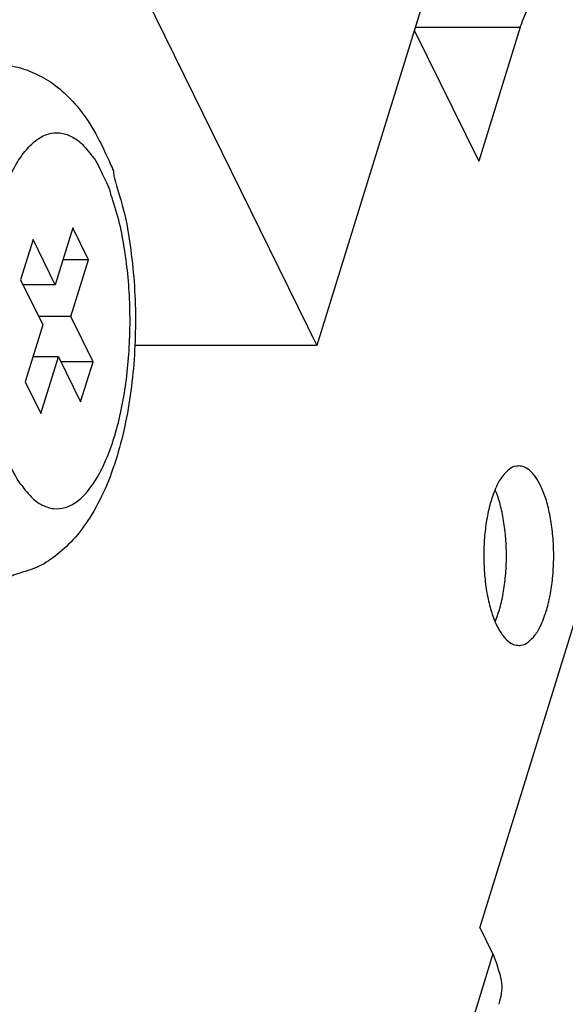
# Model space of a CAD drawing. Header units: millimetres. Extents: x -78 to 141, y 20 to 129.
# Tile 57 of 114: x 103 to 113, y 40 to 58. Entities that reach past the tile are written whole.
import ezdxf

# ---------------------------------------------------------------- set-up
doc = ezdxf.new("R2010")
doc.units = ezdxf.units.MM
doc.header["$LTSCALE"] = 16.335
doc.layers.get('0').update_dxf_attribs({"linetype": 'CONTINUOUS'})
doc.layers.add('02___PRT_ALL_AXES', color=7, linetype='CONTINUOUS')
doc.layers.add('AXIS', color=7, linetype='CONTINUOUS')

msp = doc.modelspace()

# ---------------------------------------------------------------- linework, layer by layer
at = {"color": 7, "linetype": 'Continuous'}
for p, q in [((112.247, 63.689), (108.657, 52.074)), ((103.846, 61.88), (108.657, 52.074)), ((110.471, 57.944), (112.408, 57.944)), ((112.408, 57.944), (111.645, 55.472)), ((104.155, 54.244), (103.83, 53.193)), ((104.443, 53.655), (104.155, 54.244)), ((103.421, 54.027), (103.192, 53.285)), ((103.83, 53.193), (103.421, 54.027)), ((104.443, 53.655), (103.973, 53.655)), ((104.119, 52.605), (104.443, 53.655)), ((103.192, 53.285), (103.601, 52.452)), ((103.83, 53.193), (103.237, 53.193)), ((104.119, 52.605), (103.526, 52.605)), ((104.528, 51.772), (104.119, 52.605)), ((103.601, 52.452), (103.276, 51.402)), ((115.103, 52.453), (111.666, 41.332)), ((108.657, 52.074), (105.296, 52.074)), ((103.89, 51.864), (103.419, 51.864)), ((103.565, 50.813), (103.89, 51.864)), ((103.89, 51.864), (104.299, 51.03)), ((104.528, 51.772), (103.935, 51.772)), ((104.299, 51.03), (104.528, 51.772)), ((103.276, 51.402), (103.565, 50.813)), ((111.907, 40.842), (111.666, 41.332)), ((111.907, 40.842), (106.065, 21.936))]:
    msp.add_line(p, q, dxfattribs=at)
for points, knots in [([(112.889, 58.539), (112.883, 58.539), (112.758, 58.529), (112.648, 58.418), (112.509, 58.242), (112.416, 57.969), (112.408, 57.944)], [0, 0, 0, 0, 0.0224281, 0.0810572, 0.1584842, 0.2563353, 0.2563353, 0.2563353, 0.2563353]), ([(111.907, 40.842), (111.927, 40.8), (112.085, 40.361), (112.079, 40.144), (112.018, 39.919), (112.015, 39.911)], [0, 0, 0, 0, 0.1453908, 0.2768266, 0.3031461, 0.3031461, 0.3031461, 0.3031461])]:
    msp.add_open_spline(points, degree=3, knots=knots, dxfattribs=at)
at = {"layer": '02___PRT_ALL_AXES', "color": 7, "linetype": 'Continuous'}
msp.add_line((110.456, 57.894), (111.645, 55.472), dxfattribs=at)
for points, knots in [([(112.384, 49.847), (112.38, 49.847), (112.291, 49.843), (112.203, 49.789), (112.066, 49.648), (111.969, 49.482), (111.885, 49.244), (111.878, 49.221)], [0, 0, 0, 0, 0.0127221, 0.0586459, 0.1152808, 0.1856428, 0.2695322, 0.2695322, 0.2695322, 0.2695322]), ([(112.889, 47.162), (112.916, 47.251), (112.969, 47.465), (113.013, 47.782), (113.033, 48.122), (113.024, 48.463), (112.989, 48.794), (112.929, 49.098), (112.846, 49.364), (112.743, 49.58), (112.625, 49.74), (112.502, 49.831), (112.414, 49.847), (112.384, 49.847)], [0, 0, 0, 0, 0.0954285, 0.199354, 0.3081028, 0.4176774, 0.5240269, 0.6233121, 0.7121931, 0.7881899, 0.8502539, 0.8998694, 0.9303943, 0.9303943, 0.9303943, 0.9303943]), ([(112.017, 47.162), (112.039, 47.231), (112.1, 47.475), (112.14, 47.779), (112.161, 48.123), (112.152, 48.464), (112.118, 48.792), (112.055, 49.103), (111.999, 49.286), (111.954, 49.398), (111.951, 49.405)], [0, 0, 0, 0, 0.0954285, 0.199354, 0.3081028, 0.4176774, 0.5240269, 0.6233121, 0.7121931, 0.7229321, 0.7229321, 0.7229321, 0.7229321]), ([(111.878, 49.221), (111.851, 49.132), (111.798, 48.917), (111.754, 48.601), (111.734, 48.261), (111.743, 47.919), (111.778, 47.589), (111.838, 47.285), (111.922, 47.019), (112.024, 46.802), (112.143, 46.643), (112.265, 46.552), (112.354, 46.536), (112.384, 46.535)], [0, 0, 0, 0, 0.0954285, 0.199354, 0.3081028, 0.4176774, 0.5240269, 0.6233121, 0.7121931, 0.7881899, 0.8502539, 0.8998694, 0.9303943, 0.9303943, 0.9303943, 0.9303943]), ([(112.384, 46.535), (112.387, 46.535), (112.476, 46.539), (112.564, 46.594), (112.701, 46.735), (112.798, 46.901), (112.882, 47.139), (112.889, 47.162)], [0, 0, 0, 0, 0.0127221, 0.0586459, 0.1152808, 0.1856428, 0.2695322, 0.2695322, 0.2695322, 0.2695322])]:
    msp.add_open_spline(points, degree=3, knots=knots, dxfattribs=at)
msp.add_open_spline([(111.95, 46.977), (111.952, 46.981), (112.016, 47.158), (112.017, 47.162)], degree=3, dxfattribs=at)
at = {"layer": 'AXIS', "color": 7, "linetype": 'Continuous'}
for points, knots in [([(102.698, 57.261), (102.795, 57.261), (103.067, 57.237), (103.409, 57.127), (103.761, 56.939), (104.097, 56.656), (104.406, 56.289), (104.602, 55.941), (104.67, 55.803)], [0, 0, 0, 0, 0.1126059, 0.2283936, 0.351252, 0.48703, 0.6411774, 0.8201456, 0.8201456, 0.8201456, 0.8201456]), ([(103.02, 49.81), (102.871, 50.113), (102.899, 50.099), (102.71, 50.65), (102.627, 51.086), (102.551, 51.605), (102.512, 52.134), (102.504, 52.675), (102.529, 53.212), (102.587, 53.733), (102.674, 54.224), (102.791, 54.674), (102.933, 55.072), (103.097, 55.409), (103.28, 55.678), (103.479, 55.873), (103.694, 55.988), (103.921, 56.012), (104.145, 55.934), (104.344, 55.79), (104.572, 55.479), (104.57, 55.511), (104.7, 55.247)], [0, 0, 0, 0, 0.127458, 0.269533, 0.423898, 0.587662, 0.757553, 0.930068, 1.101607, 1.268608, 1.427675, 1.57572, 1.710134, 1.828991, 1.931382, 2.017948, 2.091768, 2.15923, 2.229134, 2.309278, 2.404201, 2.515533, 2.515533, 2.515533, 2.515533]), ([(104.67, 55.803), (104.951, 55.231), (104.84, 55.382), (105.126, 54.522), (105.216, 53.929), (105.295, 53.245), (105.318, 52.575), (105.299, 51.899), (105.235, 51.234), (105.123, 50.582), (104.959, 49.952), (104.738, 49.364), (104.46, 48.853), (104.147, 48.446), (103.794, 48.148), (103.48, 47.944), (102.962, 47.823), (103.069, 47.796), (102.698, 47.796)], [0, 0, 0, 0, 0.20514, 0.413557, 0.624243, 0.837101, 1.0514, 1.265538, 1.477949, 1.687235, 1.893551, 2.096334, 2.283178, 2.443843, 2.584015, 2.710843, 2.831797, 2.951474, 2.951474, 2.951474, 2.951474]), ([(103.02, 49.81), (103.15, 49.546), (103.147, 49.578), (103.376, 49.267), (103.574, 49.123), (103.798, 49.045), (104.025, 49.069), (104.241, 49.184), (104.44, 49.379), (104.623, 49.648), (104.787, 49.985), (104.929, 50.383), (105.045, 50.833), (105.133, 51.324), (105.19, 51.845), (105.216, 52.382), (105.208, 52.924), (105.169, 53.452), (105.092, 53.971), (105.01, 54.407), (104.821, 54.958), (104.848, 54.944), (104.7, 55.247)], [0, 0, 0, 0, 0.111332, 0.206255, 0.286399, 0.356303, 0.423765, 0.497585, 0.584151, 0.686542, 0.805399, 0.939813, 1.087858, 1.246925, 1.413926, 1.585465, 1.75798, 1.927871, 2.091635, 2.246, 2.388075, 2.515533, 2.515533, 2.515533, 2.515533])]:
    msp.add_open_spline(points, degree=3, knots=knots, dxfattribs=at)

doc.saveas('drawing.dxf')
